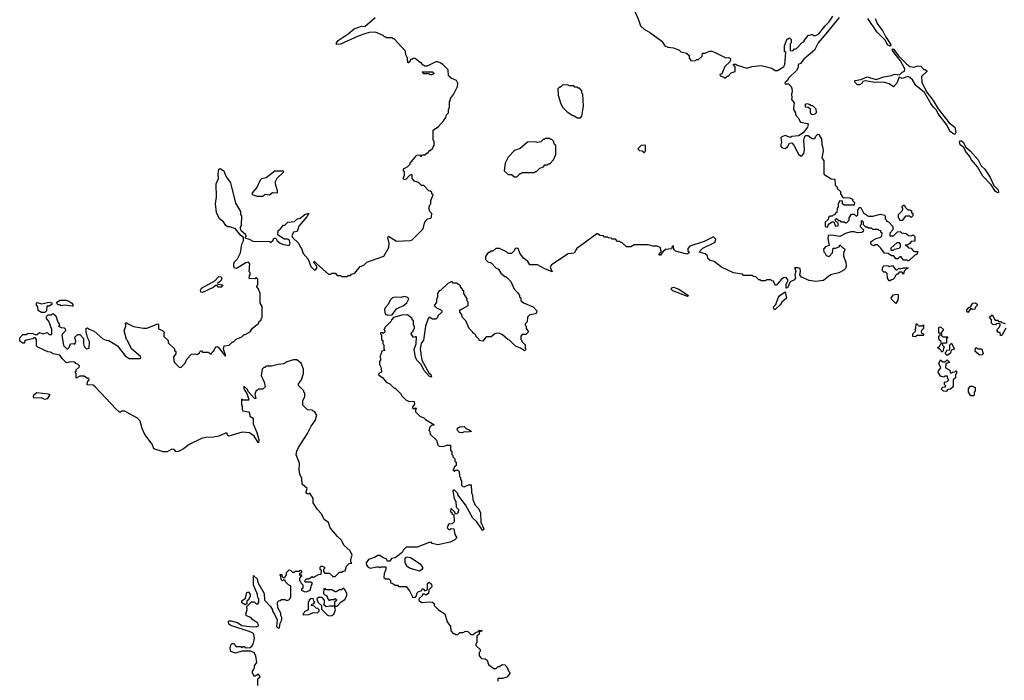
# Model space of a CAD drawing. Extents: x 1980017 to 2252640, y 74400 to 266395.
# Tile 164 of 256: x 2058905 to 2067897, y 225582 to 231615. Entities that reach past the tile are written whole.
import ezdxf

# ---------------------------------------------------------------- set-up
doc = ezdxf.new("R2010")
doc.units = 0

msp = doc.modelspace()

# ---------------------------------------------------------------- linework, layer by layer
at = {"layer": '0CON20XD'}
for points in [[(2064507.5, 231725), (2064557.5, 231615), (2064575, 231560), (2064610, 231525), (2064655, 231502.5), (2064769.3, 231419.3), (2064795, 231377.5), (2064823.6, 231363.6), (2064875, 231357.5), (2064907, 231347), (2064925, 231340), (2064943, 231323), (2064995, 231310), (2065018.3, 231288.3), (2065020, 231265), (2065030, 231255), (2065031.7, 231241.7), (2065075, 231240), (2065085, 231250), (2065105, 231250), (2065138.3, 231281.7), (2065141.7, 231308.3), (2065165, 231310), (2065205, 231327.5), (2065225, 231327.5), (2065255, 231316.7), (2065355, 231266.7), (2065375, 231270), (2065393.3, 231263.3), (2065396.7, 231245), (2065390.7, 231229.3), (2065345, 231187.5), (2065318.3, 231121.7), (2065300, 231115), (2065301.7, 231101.7), (2065335, 231090), (2065345, 231080), (2065365, 231100), (2065375, 231100), (2065401.7, 231128.3), (2065438.3, 231141.7), (2065440, 231185), (2065423, 231203), (2065425, 231210), (2065445, 231210), (2065458.3, 231198.3), (2065545, 231172.5), (2065595, 231187.5), (2065675, 231197.5), (2065775, 231171.2), (2065805, 231152.5), (2065825, 231152.5), (2065855, 231170), (2065883, 231187), (2065892.5, 231205), (2065900, 231315), (2065890, 231325), (2065890, 231375), (2065915, 231440), (2065925, 231440), (2065935, 231450), (2065950, 231435), (2065950, 231405), (2065940, 231395), (2065940, 231335), (2065965, 231330), (2065981.7, 231348.3), (2065995, 231350), (2066008.3, 231361.7), (2066055, 231410), (2066068.3, 231411.7), (2066070, 231425), (2066105, 231470), (2066135, 231480), (2066145, 231480), (2066155, 231470), (2066175, 231470), (2066202.5, 231485), (2066261.1, 231558.9), (2066298.6, 231595), (2066331.8, 231648.2)], [(2060842.5, 230077.5), (2060875, 229940), (2060920, 229865), (2060920, 229835), (2060930, 229825), (2060927.5, 229735), (2060918.3, 229721.7), (2060917.5, 229705), (2060923.3, 229693.3), (2060967.5, 229655), (2060970, 229635), (2060961.7, 229621.7), (2061001.7, 229611.7), (2061035, 229593.3), (2061185, 229590), (2061195, 229580), (2061218.3, 229601.7), (2061225, 229620), (2061245, 229620), (2061257.5, 229595), (2061284.1, 229574.1), (2061305, 229564), (2061366.2, 229553.8), (2061376.2, 229575), (2061366, 229606), (2061355, 229611.2), (2061320.9, 229610.9), (2061261.7, 229651.7), (2061265, 229690), (2061285, 229702.5), (2061315, 229740), (2061325, 229740), (2061353, 229767), (2061415, 229771.2), (2061436.8, 229793.2), (2061467.2, 229802.8), (2061510, 229835), (2061545, 229847.5), (2061528.1, 229815), (2061455, 229728.8), (2061440, 229680), (2061405, 229673.3), (2061391.7, 229641.7), (2061397.5, 229625), (2061450, 229575), (2061465, 229540), (2061480, 229525), (2061495, 229480), (2061538.3, 229428.3), (2061565, 229360), (2061595, 229330), (2061605, 229330), (2061620, 229345), (2061620, 229365), (2061590, 229395), (2061590, 229405), (2061595, 229410), (2061620, 229385), (2061725, 229290), (2061745, 229290), (2061755, 229300), (2061785, 229300), (2061805, 229280), (2061835, 229280), (2061845, 229270), (2061895, 229270), (2061905, 229280), (2061925, 229280), (2061935, 229290), (2061965, 229300), (2062015, 229360), (2062047, 229373), (2062075, 229400), (2062230, 229455), (2062277.5, 229535), (2062280, 229575), (2062267.5, 229625), (2062272.5, 229637.5), (2062345, 229592.5), (2062475, 229600), (2062490, 229605), (2062590, 229705), (2062605, 229770), (2062630, 229795), (2062658.3, 229801.7), (2062666.4, 229813.6), (2062670, 229845), (2062650, 229865), (2062642.5, 229895), (2062650, 229925), (2062660, 229935), (2062660, 229965), (2062680, 230015), (2062670, 230025), (2062668.3, 230038.3), (2062655, 230050), (2062641.7, 230051.7), (2062595, 230100), (2062575, 230100), (2062548.3, 230128.3), (2062511.7, 230141.7), (2062490, 230165), (2062490, 230195), (2062485, 230200), (2062465, 230192.5), (2062435, 230157.5), (2062411.7, 230151.7), (2062407.5, 230165), (2062420, 230195), (2062420, 230225), (2062407.5, 230245), (2062415, 230257.5), (2062450, 230275), (2062470, 230295), (2062470, 230305), (2062531.7, 230378.3), (2062555, 230380), (2062565, 230370), (2062575, 230370), (2062585, 230380), (2062605, 230380), (2062625, 230400), (2062635, 230400), (2062645, 230420), (2062655, 230420), (2062678.3, 230441.7), (2062680, 230455), (2062690, 230465), (2062690, 230505), (2062680, 230515), (2062680, 230605), (2062729.3, 230640.7), (2062775, 230690), (2062797, 230723), (2062803, 230747), (2062820, 230765), (2062821.7, 230791.7), (2062830, 230815), (2062830, 230865), (2062837, 230873), (2062840, 230895), (2062867, 230933), (2062902.5, 231005), (2062907.5, 231035), (2062895, 231060), (2062845, 231080), (2062821.7, 231101.7), (2062817, 231157), (2062770, 231205), (2062745, 231220), (2062725, 231230), (2062705, 231230), (2062625, 231190), (2062605, 231190), (2062595, 231200), (2062585, 231200), (2062575, 231220), (2062565, 231220), (2062515, 231260), (2062495, 231260), (2062485, 231250), (2062475, 231250), (2062468.3, 231231.7), (2062455, 231220), (2062450, 231225), (2062447.5, 231265), (2062432.5, 231295), (2062427, 231327), (2062325, 231440), (2062315, 231440), (2062305, 231450), (2062255, 231450), (2062245, 231460), (2062235, 231460), (2062225, 231470), (2062155, 231500), (2062097, 231497), (2062065, 231488), (2061995, 231464), (2061835, 231390.6), (2061798.3, 231388.3), (2061797.1, 231405), (2061814.3, 231425), (2061904, 231485), (2061958.6, 231531.4), (2062025, 231555.6), (2062055.9, 231554.1), (2062150, 231635)], [(2066388.5, 231635), (2066268, 231485), (2066195.7, 231405), (2066162.5, 231337.5), (2066064.7, 231255.3), (2066035, 231216.2), (2066014, 231206), (2066012.7, 231177.3), (2065998.8, 231151.2), (2065928.8, 231085), (2065913, 231057), (2065893, 231037), (2065895, 231030), (2065925, 231030), (2065950, 231005), (2065957, 230987), (2065960, 230955), (2065952.5, 230935), (2065957.5, 230905), (2065952.5, 230885), (2065977.5, 230855), (2065973, 230807)], [(2066717.5, 231625), (2066737.5, 231575), (2066784, 231515), (2066810.3, 231460.3), (2066836, 231425), (2066860, 231385), (2066856.2, 231373.8), (2066832.6, 231382.6), (2066808.1, 231428.1), (2066731.9, 231505), (2066649.4, 231625)], [(2067445, 230567.5), (2067435, 230568.8), (2067402.9, 230595), (2067368.6, 230658.6), (2067292.9, 230755), (2067278.8, 230788.8), (2067250, 230815), (2067225, 230850), (2067169.3, 230949.3), (2067088.8, 231015), (2067057.3, 231067.3), (2067035, 231087.5), (2067015, 231097.5), (2066965, 231077.5), (2066935, 231090), (2066916.1, 231033.9), (2066885, 231002.5), (2066845, 231030), (2066793, 231043), (2066715, 231040), (2066625, 231057.5), (2066605, 231050), (2066596.4, 231033.6), (2066575, 231020), (2066555, 231020), (2066535, 231040), (2066530, 231055), (2066535, 231060), (2066585, 231067.5), (2066645, 231093.8), (2066725, 231070), (2066795, 231093.3), (2066865, 231104), (2066895, 231116.7), (2066940, 231110), (2066963.3, 231135), (2066983.9, 231146.1), (2066987.7, 231167.7), (2066948.1, 231238.1), (2066901.2, 231301.2), (2066874.3, 231335), (2066875, 231350), (2066885, 231346.2), (2066932.5, 231282.5), (2067002.3, 231212.3), (2067035, 231187.5), (2067075, 231182.5), (2067105, 231192.5), (2067135, 231190), (2067161.7, 231161.7), (2067175, 231160), (2067188.3, 231148.3), (2067188.3, 231141.7), (2067140, 231095), (2067142.5, 231045), (2067186.4, 230956.4), (2067246.6, 230876.6), (2067291.2, 230801.2), (2067394.4, 230674.4), (2067443.3, 230635), (2067453.3, 230585), (2067445, 230567.5)], [(2062655, 231110), (2062645, 231120), (2062595, 231120), (2062580, 231135), (2062585, 231140), (2062675, 231137.5), (2062690, 231125), (2062665, 231112.5), (2062655, 231110)], [(2064025, 230720), (2064040, 230735), (2064052.5, 230825), (2064047.5, 230935), (2064040, 230945), (2064040, 230965), (2064018.3, 230988.3), (2064005, 230990), (2063995, 231000), (2063975, 231000), (2063965, 231010), (2063925, 231010), (2063915, 231017.5), (2063875, 231020), (2063863, 231017), (2063845, 231000), (2063835, 231000), (2063820, 230985), (2063822.5, 230925), (2063842.5, 230855), (2063862.5, 230815), (2063903.6, 230773.6), (2063955, 230740), (2063965, 230740), (2063995, 230720), (2064025, 230720)], [(2066145, 230747.5), (2066133.6, 230753.6), (2066127, 230767), (2066127, 230797), (2066105, 230812.5), (2066080, 230815), (2066080, 230845), (2066095, 230850), (2066121.7, 230841.7), (2066135, 230830), (2066145, 230830), (2066175, 230800), (2066177.5, 230765), (2066165, 230752.5), (2066145, 230747.5)], [(2065973, 230807), (2065972.5, 230795), (2065990, 230765), (2065990, 230745), (2066015, 230720), (2066035, 230680), (2066098.3, 230668.3), (2066106.7, 230656.7), (2066100, 230635), (2066059.3, 230580.7), (2066017, 230553), (2065955, 230547.5), (2065945, 230540), (2065895, 230556.7), (2065864, 230546), (2065856.7, 230535), (2065862.5, 230495), (2065854.1, 230464.1), (2065867.5, 230445), (2065895, 230440), (2065917.5, 230455), (2065933.6, 230486.4), (2065955, 230490), (2065975, 230470), (2066017, 230387), (2066035, 230372.5), (2066047, 230373), (2066067, 230393), (2066073, 230427), (2066066.7, 230515), (2066075, 230550), (2066085, 230557.5), (2066105, 230556.7), (2066135, 230532.5), (2066155, 230527.5), (2066165, 230530), (2066175, 230550), (2066195, 230570), (2066210, 230565), (2066210, 230555), (2066227, 230527), (2066230, 230475), (2066240, 230445), (2066242.5, 230415), (2066230, 230355), (2066250, 230325), (2066250, 230205), (2066315, 230162.5), (2066348.3, 230158.3), (2066353, 230103), (2066370, 230085), (2066370, 230075), (2066400, 230045), (2066400, 230025), (2066421.7, 229991.7), (2066487, 229987), (2066510, 229975), (2066510, 229965), (2066530, 229945), (2066525, 229920), (2066435, 229920), (2066420, 229935), (2066418.3, 229958.3), (2066395, 229960), (2066380, 229935), (2066380, 229905), (2066370, 229895), (2066368.3, 229851.7), (2066351.7, 229848.3), (2066348.3, 229831.7), (2066335, 229830), (2066325, 229820), (2066305, 229820), (2066291.7, 229808.3), (2066288.3, 229791.7), (2066260, 229765), (2066260, 229725), (2066285, 229720), (2066291.7, 229748.3), (2066325, 229770), (2066338.3, 229768.3), (2066355, 229730), (2066378.3, 229731.7), (2066378.3, 229758.3), (2066350, 229785), (2066365, 229800), (2066385, 229780), (2066395, 229780), (2066405, 229770), (2066435, 229770), (2066445, 229760), (2066458.3, 229761.7), (2066480, 229785), (2066480, 229805), (2066501.7, 229838.3), (2066525, 229840), (2066545, 229820), (2066558.3, 229831.7), (2066560, 229875), (2066575, 229900), (2066585, 229900), (2066611.7, 229851.7), (2066655, 229820), (2066695, 229820), (2066765, 229840), (2066805, 229830), (2066810, 229825), (2066810, 229795), (2066820, 229785), (2066820, 229775), (2066838.3, 229768.3), (2066880, 229725), (2066880, 229695), (2066850, 229665), (2066851.7, 229641.7), (2066885, 229640), (2066921.7, 229678.3), (2066945, 229680), (2066958.3, 229668.3), (2067001.7, 229661.7), (2067023, 229643), (2067045, 229642.5), (2067065, 229650), (2067080, 229635), (2067078.3, 229591.7), (2067045, 229590), (2067035, 229572.5), (2067015, 229560), (2066990, 229555), (2067008.3, 229548.3), (2067023, 229533), (2067045, 229530), (2067063, 229503), (2067077, 229497), (2067108.3, 229498.3), (2067098.3, 229471.7), (2067080, 229465), (2067025, 229412.5), (2067015, 229412.5), (2067005, 229420), (2066975, 229420), (2066955, 229450), (2066941.7, 229448.3), (2066925, 229430), (2066905, 229430), (2066888.3, 229458.3), (2066865, 229460), (2066835, 229480), (2066803, 229483), (2066769.3, 229529.3), (2066738.3, 229558.3), (2066715, 229560), (2066705, 229550), (2066690, 229555), (2066678.3, 229568.3), (2066677.5, 229585), (2066691.7, 229598.3), (2066725, 229617.5), (2066765, 229630), (2066778.3, 229641.7), (2066780, 229665), (2066770, 229675), (2066768.3, 229688.3), (2066755, 229690), (2066745, 229700), (2066695, 229700), (2066685, 229710), (2066655, 229710), (2066645, 229720), (2066631.7, 229721.7), (2066611.7, 229741.7), (2066610, 229765), (2066595, 229780), (2066590, 229775), (2066590, 229745), (2066580, 229735), (2066580, 229725), (2066610, 229695), (2066608.3, 229681.7), (2066597, 229673), (2066555, 229667.5), (2066525, 229677.5), (2066495, 229677.5), (2066445, 229662.5), (2066395, 229634), (2066323, 229647), (2066287, 229643), (2066283.6, 229616.4), (2066297.5, 229552.5), (2066265, 229540), (2066245, 229520), (2066247.5, 229495), (2066256.7, 229485), (2066270.7, 229460.7), (2066297, 229453), (2066327.5, 229485), (2066332.5, 229527.5), (2066355, 229527.5), (2066388.3, 229541.7), (2066395, 229560), (2066425, 229530), (2066435, 229530), (2066440, 229515), (2066428.3, 229481.7), (2066427.5, 229455), (2066449.3, 229399.3), (2066452.5, 229365), (2066446.1, 229343.9), (2066431.7, 229328.3), (2066385, 229303.3), (2066310, 229285), (2066245, 229233.3), (2066175, 229223.3), (2066115, 229233.3), (2066043.9, 229263.9), (2066030, 229285), (2066036.4, 229316.4), (2066033, 229343), (2066015, 229350), (2065985, 229350), (2065980, 229345), (2065987.5, 229337.5), (2065992.5, 229315), (2065983.8, 229285), (2065989.2, 229255), (2065973.1, 229236.9), (2065940, 229220), (2065916, 229165), (2065905, 229163.3), (2065904.5, 229195.5), (2065922, 229235), (2065905, 229261.2), (2065881.2, 229258.8), (2065858, 229242), (2065815, 229190), (2065805, 229190), (2065788.3, 229228.3), (2065775, 229230), (2065765, 229240), (2065725, 229240), (2065715, 229230), (2065675, 229230), (2065665, 229240), (2065655, 229240), (2065628.3, 229268.3), (2065605, 229270), (2065595, 229280), (2065515, 229280), (2065505, 229290), (2065423, 229303), (2065313.9, 229353.9), (2065247, 229407), (2065210, 229415), (2065190, 229435), (2065185, 229460), (2065166.1, 229476.1), (2065111.7, 229491.7), (2065120, 229505), (2065145, 229527.5), (2065256.2, 229583.8), (2065261.7, 229611.7), (2065245, 229630), (2065235, 229630), (2065155, 229590), (2065024, 229546), (2065007.5, 229525), (2065007.5, 229505), (2065020, 229485), (2064997, 229473), (2064895, 229500), (2064880, 229515), (2064875, 229550), (2064863.3, 229545), (2064857.5, 229522.5), (2064803.9, 229516.1), (2064777.5, 229495), (2064756.2, 229465), (2064745, 229463.3), (2064744, 229475), (2064762.5, 229495), (2064763.3, 229505), (2064752.5, 229535), (2064726.4, 229546.4), (2064688.3, 229548.3), (2064645, 229560), (2064515, 229560), (2064485, 229540), (2064445, 229540), (2064405, 229580), (2064395, 229580), (2064385, 229590), (2064365, 229590), (2064345, 229610), (2064315, 229610), (2064305, 229620), (2064283, 229623), (2064275, 229630), (2064245, 229630), (2064235, 229640), (2064203, 229643), (2064185, 229660), (2064175, 229660), (2063992.5, 229525), (2063968.3, 229481.7), (2063913, 229477), (2063762.5, 229375), (2063750, 229355), (2063767, 229313), (2063700.5, 229340.5), (2063635, 229377.5), (2063565, 229377.5), (2063546.4, 229406.4), (2063505, 229437.5), (2063471.7, 229481.7), (2063457, 229527), (2063445, 229530), (2063430, 229525), (2063420, 229505), (2063395, 229480), (2063365, 229480), (2063350, 229495), (2063286.4, 229526.4), (2063253, 229527), (2063225, 229500), (2063205, 229500), (2063195, 229490), (2063181.7, 229488.3), (2063158.3, 229451.7), (2063157.5, 229435), (2063160, 229425), (2063180, 229405), (2063210, 229395), (2063257, 229347), (2063276.4, 229336.4), (2063300, 229300), (2063335, 229270), (2063345, 229270), (2063390, 229225), (2063420, 229155), (2063455, 229120), (2063470, 229095), (2063470, 229085), (2063480, 229075), (2063481.7, 229051.7), (2063505, 229030), (2063595, 228994), (2063626.7, 228955), (2063625, 228940), (2063615, 228930), (2063565, 228920), (2063541.7, 228898.3), (2063540, 228855), (2063521.7, 228838.3), (2063520, 228825), (2063530, 228815), (2063530, 228795), (2063550, 228765), (2063528.3, 228741.7), (2063495, 228740), (2063480, 228725), (2063480, 228695), (2063490, 228685), (2063490, 228675), (2063520, 228645), (2063520, 228615), (2063530, 228605), (2063515, 228590), (2063477, 228617), (2063433.9, 228633.9), (2063378.8, 228688.8), (2063363.9, 228693.9), (2063315, 228737.5), (2063289.3, 228749.3), (2063265, 228752.5), (2063245, 228746.7), (2063211.7, 228718.3), (2063165, 228720), (2063135, 228680), (2063100, 228685), (2063100, 228695), (2063070, 228725), (2063070, 228735), (2063055, 228750), (2063045, 228750), (2063040, 228765), (2063010, 228795), (2062980, 228865), (2062950, 228895), (2062940, 228925), (2062923, 228943), (2062923, 228957), (2062930, 228965), (2063000, 229005), (2063000, 229035), (2062990, 229045), (2062990, 229065), (2062960, 229115), (2062960, 229135), (2062950, 229145), (2062950, 229155), (2062930, 229175), (2062930, 229185), (2062895, 229210), (2062865, 229210), (2062855, 229220), (2062845, 229220), (2062815, 229207.5), (2062748.3, 229141.7), (2062735, 229140), (2062720, 229115), (2062720, 229075), (2062710, 229065), (2062710, 229035), (2062690, 229005), (2062710, 228985), (2062750, 228965), (2062760, 228955), (2062760, 228945), (2062725, 228910), (2062720, 228895), (2062705, 228880), (2062675, 228880), (2062645, 228900), (2062635, 228887.5), (2062611.2, 228815), (2062591.2, 228688.8), (2062572.7, 228657.3), (2062562, 228605), (2062576, 228505), (2062641.7, 228391.7), (2062658.8, 228375), (2062665, 228350), (2062645, 228360), (2062596.7, 228415), (2062570, 228465), (2062534.2, 228504.2), (2062520.5, 228530.5), (2062507.5, 228605), (2062526.2, 228655), (2062528.3, 228718.3), (2062515, 228720), (2062501.7, 228711.7), (2062480, 228745), (2062481.7, 228758.3), (2062498.3, 228771.7), (2062500, 228785), (2062510, 228795), (2062510, 228815), (2062500, 228825), (2062500, 228865), (2062490, 228875), (2062490, 228885), (2062445, 228920), (2062393.6, 228916.4), (2062320, 228895), (2062300, 228875), (2062298.3, 228861.7), (2062240, 228805), (2062240, 228795), (2062230, 228785), (2062240, 228775), (2062238.3, 228761.7), (2062225, 228750), (2062215, 228760), (2062200, 228755), (2062200, 228745), (2062210, 228735), (2062210, 228695), (2062220, 228685), (2062220, 228655), (2062230, 228645), (2062230, 228605), (2062240, 228595), (2062211.7, 228588.3), (2062203, 228557)], [(2063445, 230180), (2063475, 230210), (2063485, 230210), (2063495, 230220), (2063605, 230220), (2063615, 230230), (2063625, 230230), (2063655, 230260), (2063688.3, 230271.7), (2063701.7, 230288.3), (2063725, 230290), (2063735, 230300), (2063745, 230300), (2063780, 230335), (2063800, 230385), (2063800, 230465), (2063790, 230475), (2063780, 230505), (2063765, 230520), (2063755, 230520), (2063745, 230530), (2063705, 230530), (2063695, 230520), (2063685, 230520), (2063665, 230500), (2063635, 230492.5), (2063615, 230500), (2063543, 230497), (2063475, 230440), (2063425, 230420), (2063365, 230360), (2063337.5, 230305), (2063330, 230235), (2063365, 230200), (2063395, 230200), (2063425, 230180), (2063445, 230180)], [(2064605, 230400), (2064620, 230415), (2064620, 230465), (2064615, 230470), (2064580, 230465), (2064550, 230435), (2064565, 230420), (2064588.3, 230418.3), (2064605, 230400)], [(2067835, 230033.3), (2067815, 230046.2), (2067776, 230106), (2067702, 230185), (2067652.3, 230272.3), (2067595.8, 230335), (2067580, 230370), (2067541.2, 230415), (2067526.7, 230446.7), (2067495, 230473.3), (2067486.2, 230495), (2067491.2, 230508.8), (2067505, 230508.8), (2067523.3, 230495), (2067543.3, 230453.3), (2067587.5, 230415), (2067657.5, 230335), (2067685, 230280), (2067719.3, 230249.3), (2067767.5, 230175), (2067801.7, 230101.7), (2067840.7, 230060.7), (2067842.5, 230037.5), (2067835, 230033.3)], [(2061037.5, 225675), (2061050, 225695), (2061050, 225715), (2061070, 225745), (2061060, 225805), (2061045, 225832.5), (2061015, 225850), (2060935, 225850), (2060875, 225830), (2060833.3, 225845), (2060827.5, 225875), (2060833.6, 225906.4), (2060845, 225920), (2060865, 225920), (2060871.7, 225901.7), (2060885, 225890), (2060925, 225890), (2060935, 225880), (2060945, 225890), (2060955, 225890), (2060965, 225880), (2061008.3, 225881.7), (2061026.4, 225893.6), (2061036.4, 225913.6), (2061048.8, 225965), (2061042.7, 226002.7), (2061030, 226015), (2060992.1, 226032.1), (2060831.7, 226081.7), (2060814, 226095), (2060810.5, 226119.5), (2060815, 226126.2), (2060835, 226126), (2060895, 226109.2), (2060935, 226083.3), (2061002.7, 226072.7), (2061065, 226070), (2061085, 226080), (2061080, 226105), (2061035, 226133.3), (2061015, 226157.5), (2060975, 226172.5), (2060970, 226185), (2060981.7, 226228.3), (2060980, 226255), (2061021.7, 226298.3), (2061045, 226300), (2061065, 226280), (2061078.3, 226281.7), (2061090, 226295), (2061090, 226325), (2061080, 226335), (2061077, 226367), (2061040, 226455), (2061040, 226540), (2061075, 226510), (2061080, 226475), (2061137.5, 226375), (2061140, 226315), (2061195, 226257.5), (2061212.5, 226225), (2061213, 226213), (2061232.5, 226185), (2061257.5, 226135), (2061250, 226075), (2061265, 226060), (2061278.3, 226061.7), (2061282.5, 226105), (2061300, 226135), (2061300, 226155), (2061290, 226175), (2061290, 226195), (2061263, 226243), (2061260, 226295), (2061271.7, 226308.3), (2061285, 226310), (2061295, 226320), (2061325, 226320), (2061345, 226312.5), (2061361.7, 226318.3), (2061375, 226330), (2061380, 226345), (2061380, 226445), (2061361.7, 226451.7), (2061331.7, 226481.7), (2061328.3, 226498.3), (2061315, 226500), (2061305, 226490), (2061291.7, 226501.7), (2061290, 226535), (2061281.7, 226548.3), (2061298.3, 226548.3), (2061301.7, 226531.7), (2061311.7, 226521.7), (2061325, 226520), (2061340, 226545), (2061341.7, 226568.3), (2061365, 226590), (2061378.3, 226588.3), (2061395, 226570), (2061415, 226570), (2061425, 226580), (2061455, 226580), (2061468.3, 226588.3), (2061480, 226575), (2061480, 226565), (2061461.7, 226558.3), (2061460, 226545), (2061465, 226540), (2061475, 226550), (2061480, 226535), (2061460, 226515), (2061460, 226495), (2061470, 226485), (2061471.7, 226471.7), (2061490, 226455), (2061490, 226425), (2061480, 226415), (2061480, 226405), (2061502.5, 226392.5), (2061525, 226390), (2061557.5, 226405), (2061568.3, 226451.7), (2061580, 226465), (2061565, 226480), (2061515, 226480), (2061510, 226485), (2061511.7, 226498.3), (2061525, 226510), (2061545, 226510), (2061575, 226530), (2061585, 226520), (2061635, 226550), (2061658.3, 226551.7), (2061660, 226585), (2061650, 226595), (2061650, 226615), (2061661.7, 226628.3), (2061690, 226615), (2061690, 226605), (2061680, 226595), (2061680, 226575), (2061691.7, 226561.7), (2061735, 226560), (2061765, 226530), (2061785, 226530), (2061825, 226570), (2061845, 226570), (2061855, 226580), (2061878.3, 226581.7), (2061890, 226625), (2061915, 226650), (2061937, 226653), (2061930, 226665), (2061930, 226685), (2061942.5, 226725), (2061922.5, 226765), (2061865, 226816.7), (2061842.3, 226862.3), (2061806.1, 226896.1), (2061740, 226975), (2061723.6, 227023.6), (2061685, 227050), (2061661.2, 227101.2), (2061625, 227142.5), (2061584.1, 227204.1), (2061583.8, 227245), (2061565, 227277.5), (2061555, 227290), (2061535, 227282.5), (2061522.3, 227292.3), (2061520, 227305), (2061530, 227335), (2061484.3, 227375), (2061481.2, 227425), (2061464.3, 227464.3), (2061456.7, 227503.3), (2061460, 227565), (2061431.2, 227641.2), (2061435.7, 227675), (2061451.8, 227708.2), (2061532.5, 227835), (2061565.6, 227904.4), (2061603.8, 227955), (2061617.5, 228005), (2061598.3, 228038.3), (2061585, 228040), (2061575, 228050), (2061533, 228053), (2061490, 228095), (2061490, 228135), (2061510, 228175), (2061510, 228205), (2061500, 228215), (2061500, 228225), (2061450, 228275), (2061451.7, 228288.3), (2061480, 228325), (2061497.5, 228385), (2061497.5, 228425), (2061475, 228480), (2061435, 228507.5), (2061405, 228507.5), (2061345, 228490), (2061317, 228473), (2061265, 228467.5), (2061205, 228450), (2061155, 228450), (2061145, 228440), (2061135, 228440), (2061120, 228425), (2061110, 228365), (2061137.5, 228305), (2061147, 228263), (2061125, 228240), (2061085, 228240), (2061075, 228230), (2061065, 228230), (2061052.5, 228195), (2061060, 228155), (2061050, 228155), (2060991.2, 228221.2), (2060985, 228237.5), (2060952.5, 228267.5), (2060953.3, 228245), (2060982.5, 228195), (2060997.5, 228145), (2060995, 228140), (2060945, 228140), (2060931.7, 228148.3), (2060930, 228095), (2060937, 228087), (2060937.5, 228055), (2060944.1, 228044.1), (2060993.8, 228033.8), (2061003.3, 228023.3), (2061007.5, 227995), (2061037, 227977), (2061036.2, 227925), (2061071.4, 227845), (2061088, 227782), (2061085, 227750), (2061045, 227812.5), (2061005, 227842.5), (2060937, 227847), (2060815, 227812.5), (2060801.7, 227821.7), (2060798.3, 227838.3), (2060785, 227840), (2060725, 227812.5), (2060675, 227802.5), (2060605, 227800), (2060565, 227790), (2060453.9, 227736.1), (2060400, 227695), (2060355, 227672.5), (2060335, 227670), (2060315, 227690), (2060295, 227692.5), (2060251.7, 227668.3), (2060215, 227667.5), (2060130, 227695), (2060115, 227740), (2060048.3, 227828.3), (2060023, 227883), (2060005, 227950), (2059980, 227975), (2059906.7, 228016.7), (2059865, 228040), (2059835, 228040), (2059825, 228030), (2059815, 228032.5), (2059785, 228057.5), (2059595, 228262.5), (2059575, 228277.5), (2059521.7, 228281.7), (2059523, 228307), (2059540, 228325), (2059535, 228340), (2059525, 228340), (2059495, 228360), (2059455, 228360), (2059421.7, 228341.7), (2059420, 228385), (2059410, 228395), (2059420, 228405), (2059421.7, 228418.3), (2059448.3, 228441.7), (2059450, 228455), (2059435, 228470), (2059421.7, 228471.7), (2059408.3, 228488.3), (2059375, 228490), (2059333, 228483), (2059295, 228517.5), (2059272.5, 228552.5), (2059213, 228563), (2059185, 228580), (2059163, 228583), (2059070, 228625), (2059058.3, 228638.3), (2059060, 228695), (2059045, 228710), (2059035, 228710), (2059025, 228700), (2058965, 228690), (2058950, 228675), (2058950, 228660), (2058935, 228660), (2058905, 228680), (2058905, 228710), (2058935, 228740), (2058965, 228740), (2058975, 228750), (2059015, 228752.5), (2059045, 228740), (2059065, 228740), (2059085, 228760), (2059115, 228747.5), (2059155, 228760), (2059175, 228740), (2059195, 228740), (2059200, 228745), (2059197, 228787), (2059170.7, 228860.7), (2059150, 228885), (2059150, 228905), (2059165, 228920), (2059195, 228920), (2059205, 228930), (2059215, 228930), (2059235, 228910), (2059253, 228853), (2059267, 228837), (2059267.5, 228822.5), (2059260, 228815), (2059283.6, 228803.6), (2059311.7, 228801.7), (2059321.7, 228791.7), (2059322.5, 228775), (2059295, 228747.5), (2059290, 228735), (2059305, 228640), (2059335, 228610), (2059345, 228610), (2059358.3, 228621.7), (2059370, 228655), (2059398.3, 228658.3), (2059408.3, 228651.7), (2059417.5, 228675), (2059410, 228715), (2059435, 228740), (2059455, 228740), (2059487.5, 228705), (2059487.5, 228655), (2059495, 228630), (2059515, 228610), (2059540, 228615), (2059542.5, 228675), (2059523.6, 228713.6), (2059512.5, 228765), (2059512.5, 228797.5), (2059525, 228800), (2059538.3, 228788.3), (2059585, 228770), (2059665, 228700), (2059695, 228687.5), (2059720, 228685), (2059798.3, 228638.3), (2059867, 228547), (2059905, 228522.5), (2060005, 228520), (2060010, 228525), (2060008.3, 228538.3), (2059925, 228610), (2059890, 228685), (2059880, 228695), (2059860, 228775), (2059877.5, 228825), (2059870, 228835), (2059871.7, 228848.3), (2059885, 228847.5), (2059890, 228840), (2059945, 228813.3), (2060035, 228796.7), (2060065, 228796.7), (2060165, 228837.5), (2060171.7, 228831.7), (2060171.7, 228791.7), (2060208.3, 228778.3), (2060228.3, 228758.3), (2060220, 228745), (2060221.7, 228721.7), (2060260, 228685), (2060260, 228665), (2060318.3, 228608.3), (2060320, 228595), (2060330, 228585), (2060330, 228565), (2060310, 228535), (2060313, 228503), (2060320, 228485), (2060365, 228440), (2060378.3, 228441.7), (2060415, 228480), (2060430, 228515), (2060475, 228560), (2060503, 228563), (2060525, 228557.5), (2060548.3, 228571.7), (2060555, 228590), (2060565, 228590), (2060575, 228580), (2060625, 228580), (2060655, 228560), (2060661.7, 228578.3), (2060678.3, 228591.7), (2060692.5, 228625), (2060705, 228630), (2060716, 228626), (2060761.7, 228568.3), (2060780, 228545), (2060787.5, 228545), (2060767, 228607), (2060771.7, 228638.3), (2060818.3, 228641.7), (2060845, 228670), (2060855, 228670), (2060883, 228697), (2060935, 228720), (2060955, 228740), (2060965, 228740), (2061010, 228765), (2061031.7, 228798.3), (2061090, 228845), (2061090, 228855), (2061110, 228875), (2061110, 228885), (2061120, 228895), (2061120, 228995), (2061100, 229025), (2061102.5, 229115), (2061087, 229157), (2061070, 229175), (2061070, 229185), (2061080, 229195), (2061080, 229245), (2061065, 229260), (2061055, 229250), (2061001.7, 229251.7), (2061003, 229277), (2061010, 229285), (2061010, 229305), (2061000, 229315), (2061007, 229387), (2060995, 229400), (2060970, 229395), (2060885, 229343.3), (2060867, 229347), (2060861.7, 229361.7), (2060860, 229385), (2060866, 229404), (2060895, 229430), (2060922.5, 229485), (2060932.5, 229565), (2060947.5, 229595), (2060950, 229625), (2060923.6, 229643.6), (2060876.7, 229706.7), (2060825, 229722.5), (2060803, 229723), (2060787, 229737), (2060765, 229770), (2060730, 229795), (2060703.6, 229853.6), (2060693.3, 229935), (2060703.3, 229995), (2060700, 230115), (2060721.2, 230165), (2060716, 230205), (2060725, 230250), (2060735, 230256.7), (2060770, 230235), (2060786.7, 230185), (2060828.8, 230125), (2060842.5, 230077.5)], [(2061125, 230000), (2061075, 230000), (2061030, 230015), (2061030, 230035), (2061070.7, 230079.3), (2061105, 230153.3), (2061116.1, 230163.9), (2061155, 230173.3), (2061234.1, 230235.9), (2061312.5, 230235), (2061315, 230223.8), (2061254, 230165), (2061236.7, 230135), (2061237.5, 230115), (2061256.4, 230056.4), (2061255, 230030), (2061215, 230032.5), (2061185, 230013.3), (2061145, 230017.5), (2061125, 230000)], [(2066965, 229780), (2066941.7, 229781.7), (2066940, 229795), (2066930, 229805), (2066930, 229835), (2066967, 229873), (2066970, 229895), (2066961.7, 229908.3), (2066975, 229920), (2066985, 229920), (2066991.7, 229901.7), (2067015, 229880), (2067035, 229880), (2067048.3, 229868.3), (2067050, 229855), (2067060, 229845), (2067060, 229825), (2067045, 229810), (2067035, 229820), (2066995, 229820), (2066965, 229780)], [(2066885, 229510), (2066895, 229520), (2066935, 229530), (2066948.3, 229541.7), (2066950, 229565), (2066938.3, 229578.3), (2066915, 229577.5), (2066861.7, 229528.3), (2066861.7, 229511.7), (2066885, 229510)], [(2066855, 229230), (2066845, 229230), (2066830, 229255), (2066828.3, 229298.3), (2066815, 229310), (2066795, 229310), (2066783, 229323), (2066783, 229347), (2066795, 229370), (2066837.5, 229367.5), (2066845, 229360), (2066875, 229370), (2066905, 229330), (2066918.3, 229331.7), (2066932.5, 229347.5), (2066945, 229340), (2066975, 229350), (2067015, 229350), (2067020, 229345), (2067001.7, 229338.3), (2066981.7, 229318.3), (2066975, 229290), (2066965, 229310), (2066935, 229310), (2066925, 229290), (2066915, 229290), (2066901.7, 229278.3), (2066898.3, 229261.7), (2066878.3, 229241.7), (2066865, 229240), (2066855, 229230)], [(2060575, 229123.3), (2060558.3, 229128.3), (2060556.7, 229145), (2060566.1, 229163.9), (2060688.3, 229231.7), (2060725, 229268.8), (2060746, 229266), (2060750, 229255), (2060740.7, 229229.3), (2060712.5, 229205), (2060715, 229200), (2060760, 229195), (2060745, 229172.5), (2060715, 229172.5), (2060708.3, 229188.3), (2060695, 229187.5), (2060671.9, 229168.1), (2060575, 229123.3)], [(2065005, 229087.5), (2064868.7, 229138.7), (2064855.8, 229155), (2064859.2, 229165), (2064875, 229171.1), (2064925.6, 229155.6), (2065012.5, 229095), (2065005, 229087.5)], [(2065805, 228967.5), (2065795, 228970), (2065788.8, 228985), (2065792.7, 228997.3), (2065811.2, 229015), (2065831.2, 229075), (2065847.5, 229095), (2065895, 229130), (2065907.5, 229072.5), (2065865, 229036.7), (2065849.2, 229010.8), (2065805, 228967.5)], [(2066905, 229022.5), (2066865, 229062.5), (2066863.3, 229075), (2066885, 229102.5), (2066915, 229110), (2066926.7, 229106.7), (2066927, 229087), (2066923.3, 229055), (2066905, 229022.5)], [(2059135, 228940), (2059105, 228942.5), (2059075, 228960), (2059071.7, 228991.7), (2059058.3, 229008.3), (2059057.5, 229025), (2059065, 229032.5), (2059105, 229020), (2059175, 229036.2), (2059198.3, 229028.3), (2059197, 229013), (2059175, 229000), (2059151.7, 228998.3), (2059150, 228955), (2059135, 228940)], [(2059390, 229000), (2059385, 229000), (2059315, 229007.5), (2059285, 229002.5), (2059275, 229010), (2059255, 229010), (2059240, 229025), (2059250.7, 229039.3), (2059275, 229052.5), (2059325, 229053.3), (2059352.5, 229045), (2059380, 229025), (2059390, 229015), (2059390, 229000)], [(2062265, 228917.5), (2062305, 228920), (2062346.1, 228973.9), (2062375, 228991.2), (2062408.3, 229001.7), (2062439.3, 229030.7), (2062460, 229065), (2062448.3, 229078.3), (2062415, 229087.5), (2062385, 229077.5), (2062335, 229082.5), (2062310, 229075), (2062287, 229053), (2062270, 229015), (2062242.5, 228985), (2062237.5, 228965), (2062242.5, 228925), (2062265, 228917.5)], [(2067565, 228940), (2067553, 228953), (2067553, 228967), (2067571.7, 228988.3), (2067588.3, 228991.7), (2067610, 229025), (2067635, 229030), (2067648.3, 229018.3), (2067650, 229005), (2067631.7, 228988.3), (2067628.3, 228971.7), (2067605, 228970), (2067595, 228980), (2067565, 228940)], [(2067085, 228720), (2067061.7, 228721.7), (2067060, 228745), (2067090, 228775), (2067082.5, 228785), (2067090, 228795), (2067091.7, 228838.3), (2067098.3, 228838.3), (2067115, 228820), (2067145, 228820), (2067158.3, 228828.3), (2067160, 228795), (2067141.7, 228778.3), (2067137.5, 228765), (2067141.7, 228751.7), (2067160, 228745), (2067160, 228735), (2067155, 228730), (2067095, 228730), (2067085, 228720)], [(2067875, 228730), (2067861.7, 228731.7), (2067858.3, 228758.3), (2067845, 228760), (2067830, 228775), (2067830, 228785), (2067850, 228805), (2067860, 228825), (2067858.3, 228838.3), (2067825, 228840), (2067815, 228830), (2067791.7, 228831.7), (2067780, 228845), (2067780, 228875), (2067761.7, 228898.3), (2067785, 228920), (2067811.7, 228871.7), (2067835, 228870), (2067845, 228860), (2067865, 228860), (2067875, 228850), (2067905, 228840)], [(2067325, 228580), (2067318.3, 228598.3), (2067305, 228610), (2067295, 228610), (2067290, 228625), (2067308.3, 228631.7), (2067310, 228645), (2067320, 228655), (2067320, 228675), (2067303, 228693), (2067300, 228705), (2067300, 228725), (2067310, 228735), (2067310, 228745), (2067300, 228755), (2067300, 228805), (2067315, 228810), (2067340, 228785), (2067320, 228755), (2067321.7, 228731.7), (2067335, 228720), (2067380, 228720), (2067370, 228705), (2067368.3, 228661.7), (2067335, 228660), (2067330, 228655), (2067331.7, 228641.7), (2067350, 228625), (2067340, 228615), (2067338.3, 228591.7), (2067325, 228580)], [(2067911.7, 228798.3), (2067875, 228730)], [(2067375, 228550), (2067360, 228565), (2067360, 228575), (2067370, 228585), (2067371.7, 228598.3), (2067398.3, 228601.7), (2067400, 228645), (2067415, 228660), (2067431.7, 228621.7), (2067440, 228615), (2067440, 228605), (2067411.7, 228598.3), (2067405, 228570), (2067375, 228550)], [(2067673, 228553), (2067630, 228585), (2067635, 228620), (2067645, 228620), (2067655, 228610), (2067685, 228610), (2067690, 228605), (2067702.5, 228565), (2067695, 228553.3), (2067673, 228553)], [(2062203, 228557), (2062197.5, 228545), (2062200, 228505), (2062190, 228495), (2062190, 228465), (2062207, 228437), (2062210, 228395), (2062195, 228390), (2062183, 228377), (2062185, 228370), (2062216.7, 228346.7), (2062252.5, 228305), (2062285, 228290), (2062325, 228250), (2062335, 228250), (2062383, 228203), (2062395, 228180), (2062430, 228145), (2062455, 228132.5), (2062508.3, 228128.3), (2062510, 228105), (2062490, 228075), (2062505, 228060), (2062515, 228070), (2062528.3, 228068.3), (2062520, 228055), (2062520, 228035), (2062560, 227995), (2062595, 227980), (2062610, 227965), (2062688.3, 227918.3), (2062688.3, 227911.7), (2062665, 227910), (2062650, 227895), (2062640, 227865), (2062650, 227855), (2062655, 227830), (2062710, 227775), (2062723, 227733), (2062735, 227720), (2062775, 227717.5), (2062805, 227730), (2062838.3, 227728.3), (2062840, 227685), (2062850, 227675), (2062850, 227645), (2062860, 227635), (2062861.7, 227621.7), (2062880, 227605), (2062880, 227585), (2062890, 227575), (2062890, 227545), (2062871.7, 227528.3), (2062870, 227515), (2062860, 227505), (2062875, 227490), (2062885, 227500), (2062905, 227500), (2062918.3, 227488.3), (2062920, 227445), (2062930, 227435), (2062930, 227415), (2062940, 227405), (2062940, 227365), (2062951.7, 227351.7), (2062965, 227350), (2063003, 227367), (2063028.3, 227368.3), (2063030, 227305), (2063033, 227283), (2063040, 227275), (2063043, 227233), (2063063, 227183), (2063095, 227150), (2063111.7, 227111.7), (2063117, 227027), (2063143.3, 226965), (2063138.8, 226951.2), (2063130, 226955), (2063080.3, 227030.3), (2063044.2, 227064.2), (2062976.1, 227186.1), (2062907.5, 227275), (2062905, 227287.5), (2062875, 227320), (2062865, 227320), (2062861.7, 227311.7), (2062873, 227243), (2062887.5, 227215), (2062890, 227165), (2062911.7, 227141.7), (2062910, 227115), (2062898.3, 227101.7), (2062885, 227100), (2062878.3, 227118.3), (2062848.3, 227148.3), (2062841.7, 227148.3), (2062840, 227125), (2062850, 227115), (2062851.7, 227101.7), (2062870, 227095), (2062871.7, 227028.3), (2062855, 227010), (2062821.7, 227008.3), (2062810, 226975), (2062825, 226960), (2062835, 226960), (2062845, 226970), (2062870, 226965), (2062880, 226915), (2062897.5, 226885), (2062880, 226865), (2062835, 226843.3), (2062725, 226820), (2062673, 226833), (2062665, 226840), (2062645, 226840), (2062535, 226797.5), (2062435, 226797.5), (2062410, 226775), (2062399.3, 226750.7), (2062335, 226700), (2062300, 226695), (2062285, 226670), (2062261.7, 226671.7), (2062258.3, 226688.3), (2062225, 226700), (2062195, 226722.5), (2062175, 226722.5), (2062145, 226702.5), (2062090, 226685), (2062070, 226655), (2062072.5, 226635), (2062087, 226617), (2062105, 226607.5), (2062165, 226620), (2062185, 226620), (2062195, 226612.5), (2062205, 226620), (2062248.3, 226618.3), (2062250, 226595), (2062233, 226557), (2062231.7, 226521.7), (2062245, 226510), (2062275, 226510), (2062290, 226495), (2062291.7, 226471.7), (2062305, 226470), (2062335, 226450), (2062355, 226450), (2062365, 226440), (2062435, 226440), (2062465, 226400), (2062495, 226340), (2062518.3, 226341.7), (2062530, 226355), (2062535, 226380), (2062545, 226390), (2062578.3, 226401.7), (2062581.7, 226418.3), (2062588.3, 226418.3), (2062605, 226400), (2062628.3, 226411.7), (2062630, 226465), (2062645, 226480), (2062665, 226460), (2062670, 226435), (2062641.7, 226408.3), (2062637.5, 226375), (2062615, 226360), (2062605, 226370), (2062585, 226370), (2062580, 226355), (2062551.7, 226328.3), (2062550, 226315), (2062575, 226292.5), (2062645, 226300), (2062675, 226297.5), (2062690, 226285), (2062690, 226265), (2062730, 226225), (2062788.3, 226188.3), (2062810, 226115), (2062840, 226075), (2062843, 226033), (2062865, 226010), (2062875, 226010), (2062885, 226000), (2062905, 226000), (2062925, 226020), (2062955, 226020), (2062975, 226030), (2062997, 226027), (2063025, 226000), (2063045, 226000), (2063063, 226017), (2063098.3, 226031.7), (2063105, 226040), (2063128.3, 226038.3), (2063125, 226030), (2063115, 226030), (2063101.7, 226018.3), (2063100, 226005), (2063080, 225985), (2063080, 225925), (2063070, 225915), (2063071.7, 225901.7), (2063110, 225865), (2063110, 225845), (2063100, 225835), (2063100, 225805), (2063121.7, 225781.7), (2063155, 225777.5), (2063175, 225767.5), (2063187, 225727), (2063235, 225690), (2063255, 225690), (2063275, 225710), (2063285, 225710), (2063313, 225727), (2063335, 225722.5), (2063352.5, 225705), (2063371.7, 225661.7), (2063380, 225655), (2063380, 225645), (2063355, 225612.5), (2063315, 225597.5), (2063275, 225600), (2063270, 225595), (2063270, 225575)], [(2067365, 228220), (2067341.7, 228221.7), (2067320, 228245), (2067335, 228260), (2067358.3, 228261.7), (2067360, 228275), (2067350, 228285), (2067350, 228305), (2067375, 228310), (2067390, 228325), (2067380, 228335), (2067378.3, 228358.3), (2067355, 228360), (2067345, 228350), (2067315, 228360), (2067292.5, 228395), (2067295, 228410), (2067317.5, 228435), (2067300, 228475), (2067315, 228510), (2067335, 228490), (2067355, 228490), (2067375, 228510), (2067400, 228485), (2067375, 228480), (2067361.7, 228468.3), (2067360, 228435), (2067400, 228415), (2067401.7, 228391.7), (2067415, 228390), (2067423, 228397), (2067445, 228400), (2067455, 228410), (2067460, 228405), (2067460, 228385), (2067450, 228375), (2067450, 228345), (2067430, 228325), (2067428.3, 228261.7), (2067405, 228240), (2067381.7, 228238.3), (2067365, 228220)], [(2059135, 228147.5), (2059103, 228163), (2059035, 228160), (2059030, 228175), (2059035, 228190), (2059060.7, 228209.3), (2059165, 228200), (2059177.5, 228195), (2059177.5, 228185), (2059155, 228152.5), (2059135, 228147.5)], [(2067615, 228180), (2067591.7, 228181.7), (2067570, 228215), (2067570, 228245), (2067585, 228270), (2067605, 228270), (2067630, 228255), (2067630, 228225), (2067620, 228215), (2067620, 228185), (2067615, 228180)], [(2062945, 227842.5), (2062920, 227845), (2062902.5, 227865), (2062900, 227875), (2062910.7, 227889.3), (2062927, 227897), (2062965, 227900), (2062981.7, 227881.7), (2063017, 227867), (2063030, 227855), (2062995, 227847.5), (2062965, 227850), (2062945, 227842.5)], [(2062555, 226580), (2062465, 226606.7), (2062442, 226622), (2062426.4, 226656.4), (2062426.7, 226695), (2062433.3, 226706.7), (2062445, 226710), (2062475, 226703.8), (2062562.5, 226645), (2062582.5, 226615), (2062582.5, 226605), (2062576.4, 226593.6), (2062555, 226580)], [(2061735, 226170), (2061755, 226173.8), (2061772.3, 226187.7), (2061787.5, 226225), (2061780, 226260), (2061805, 226260), (2061841.7, 226298.3), (2061875, 226320), (2061892.5, 226355), (2061892.5, 226375), (2061881.7, 226401.7), (2061865, 226420), (2061855, 226420), (2061845, 226410), (2061825, 226410), (2061795, 226390), (2061785, 226390), (2061755, 226410), (2061705, 226410), (2061695, 226420), (2061681.7, 226418.3), (2061680, 226375), (2061691.7, 226361.7), (2061710, 226355), (2061720, 226325), (2061731.7, 226311.7), (2061745, 226320), (2061775, 226320), (2061785, 226330), (2061798.3, 226318.3), (2061798.3, 226311.7), (2061780, 226295), (2061780, 226260), (2061735, 226260), (2061702.5, 226252.5), (2061680, 226275), (2061690, 226285), (2061690, 226315), (2061668.3, 226338.3), (2061635, 226340), (2061620, 226325), (2061631.7, 226291.7), (2061660, 226265), (2061661.7, 226231.7), (2061716.4, 226176.4), (2061735, 226170)], [(2060965, 226272.5), (2060935, 226290), (2060933, 226307), (2060968.3, 226331.7), (2060980, 226385), (2060995, 226390), (2061010, 226365), (2061010, 226345), (2061000, 226335), (2060998.3, 226321.7), (2060980, 226305), (2060978.3, 226281.7), (2060965, 226272.5)], [(2061495, 226180), (2061545, 226182.5), (2061588.3, 226201.7), (2061625, 226200), (2061640, 226215), (2061640, 226225), (2061628.3, 226238.3), (2061611.7, 226241.7), (2061595, 226260), (2061570, 226265), (2061571.7, 226278.3), (2061588.3, 226281.7), (2061600, 226295), (2061590, 226305), (2061585, 226330), (2061563, 226327), (2061550, 226315), (2061550, 226305), (2061540, 226295), (2061540, 226225), (2061501.7, 226208.3), (2061500, 226195), (2061490, 226185), (2061495, 226180)], [(2061080, 225535), (2061080, 225595), (2061100, 225615), (2061085, 225640), (2061055, 225620), (2061041.7, 225621.7), (2061040, 225635), (2061030, 225645), (2061030, 225665), (2061037.5, 225675)]]:
    msp.add_lwpolyline(points, dxfattribs=at)

doc.saveas('drawing.dxf')
